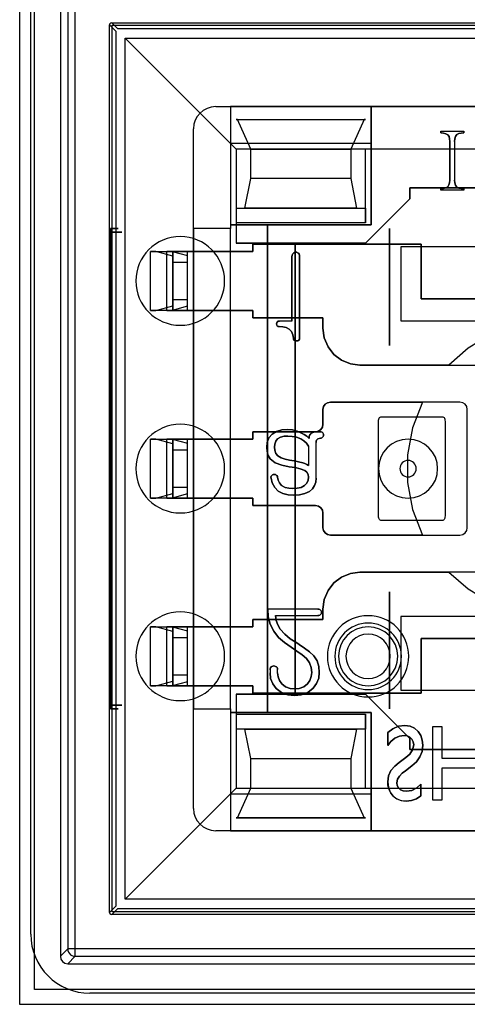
# Model space of a CAD drawing. Header units: millimetres. Extents: x 0 to 1524, y 0 to 1016.
# Tile 235 of 256: x 692.54 to 698.59, y 915.89 to 929.21. Entities that reach past the tile are written whole.
import ezdxf

# ---------------------------------------------------------------- set-up
doc = ezdxf.new("R2010")
doc.units = ezdxf.units.MM
doc.header["$LTSCALE"] = 83.82
doc.layers.get('0').update_dxf_attribs({"linetype": 'CONTINUOUS'})

msp = doc.modelspace()

# ---------------------------------------------------------------- linework, layer by layer
at = {"color": 4, "linetype": 'CONTINUOUS'}
for p, q in [((692.544, 915.888), (692.544, 930.388)), ((692.744, 916.088), (692.744, 930.188)), ((706.844, 916.088), (692.744, 916.088)), ((707.044, 915.888), (692.544, 915.888))]:
    msp.add_line(p, q, dxfattribs=at)
at = {"color": 6, "linetype": 'CONTINUOUS'}
for p, q in [((693.094, 929.738), (693.094, 916.538)), ((693.194, 929.639), (693.194, 916.638)), ((693.294, 916.638), (693.294, 929.639)), ((693.759, 917.133), (693.759, 929.143)), ((693.789, 929.173), (705.799, 929.173)), ((693.969, 928.963), (695.469, 927.463)), ((693.969, 917.313), (693.969, 928.963)), ((693.969, 928.963), (705.619, 928.963)), ((695.194, 928.038), (695.394, 928.038)), ((695.394, 928.038), (695.394, 927.538)), ((697.294, 928.038), (695.394, 928.038)), ((695.394, 928.038), (695.394, 926.388)), ((697.294, 928.038), (697.294, 926.438)), ((697.294, 927.538), (697.294, 928.038)), ((702.294, 928.038), (697.294, 928.038)), ((695.489, 927.863), (697.199, 927.863)), ((694.894, 926.388), (694.894, 927.738)), ((698.235, 927.705), (698.546, 927.705)), ((698.235, 927.705), (698.546, 927.705)), ((698.422, 927.567), (698.422, 927.044)), ((698.422, 927.567), (698.422, 927.044)), ((695.469, 927.463), (695.469, 926.463)), ((697.219, 927.463), (695.469, 927.463)), ((695.669, 927.463), (697.019, 927.463)), ((702.369, 927.463), (697.219, 927.463)), ((697.019, 927.063), (695.669, 927.063)), ((698.546, 926.905), (698.235, 926.905)), ((698.546, 926.905), (698.235, 926.905)), ((695.469, 926.663), (695.469, 926.463)), ((697.294, 926.438), (695.394, 926.438)), ((695.394, 926.438), (695.394, 926.388)), ((695.469, 926.463), (695.469, 926.188)), ((697.219, 926.463), (695.469, 926.463)), ((693.77, 919.938), (693.77, 926.338)), ((693.771, 926.388), (693.781, 926.388)), ((693.783, 926.338), (693.783, 919.938)), ((694.894, 926.388), (694.894, 926.078)), ((695.394, 926.388), (694.894, 926.388)), ((695.394, 926.388), (694.894, 926.388)), ((695.394, 926.078), (695.394, 926.388)), ((695.394, 919.888), (695.394, 926.388)), ((694.314, 925.278), (694.314, 926.078)), ((694.314, 926.078), (694.614, 926.078)), ((694.384, 926.078), (694.314, 926.078)), ((694.614, 926.016), (694.384, 926.078)), ((694.384, 926.078), (694.604, 926.078)), ((694.535, 925.278), (694.535, 926.078)), ((694.535, 926.078), (694.604, 926.078)), ((694.814, 926.078), (694.535, 926.078)), ((694.604, 926.078), (694.814, 926.021)), ((694.614, 925.278), (694.614, 926.078)), ((694.614, 926.078), (694.614, 925.278)), ((694.614, 926.016), (694.614, 925.928)), ((694.614, 925.341), (694.614, 926.016)), ((694.814, 925.278), (694.814, 926.078)), ((694.814, 925.278), (694.814, 926.078)), ((695.694, 926.078), (694.814, 926.078)), ((694.814, 926.078), (695.694, 926.078)), ((694.814, 925.278), (694.814, 926.078)), ((694.814, 925.928), (694.814, 926.021)), ((694.814, 925.335), (694.814, 926.021)), ((694.614, 925.428), (694.614, 925.928)), ((694.814, 925.928), (694.614, 925.928)), ((694.814, 925.428), (694.814, 925.928)), ((694.614, 925.428), (694.614, 925.341)), ((694.614, 925.428), (694.814, 925.428)), ((694.814, 925.335), (694.814, 925.428)), ((694.314, 925.278), (694.384, 925.278)), ((694.614, 925.278), (694.314, 925.278)), ((694.384, 925.278), (694.614, 925.341)), ((694.604, 925.278), (694.384, 925.278)), ((694.535, 925.278), (694.814, 925.278)), ((694.604, 925.278), (694.535, 925.278)), ((694.814, 925.335), (694.604, 925.278)), ((695.694, 925.278), (694.814, 925.278)), ((694.814, 925.278), (695.694, 925.278)), ((694.894, 925.278), (694.894, 923.538)), ((695.394, 923.538), (695.394, 925.278)), ((696.224, 925.135), (696.055, 925.135)), ((696.224, 925.135), (696.055, 925.135)), ((697.694, 925.138), (701.894, 925.138)), ((694.314, 922.738), (694.314, 923.538)), ((694.314, 923.538), (694.614, 923.538)), ((694.384, 923.538), (694.314, 923.538)), ((694.614, 923.476), (694.384, 923.538)), ((694.384, 923.538), (694.604, 923.538)), ((694.535, 923.538), (694.604, 923.538)), ((694.814, 923.538), (694.535, 923.538)), ((694.535, 922.738), (694.535, 923.538)), ((694.604, 923.538), (694.814, 923.481)), ((694.614, 922.738), (694.614, 923.538)), ((694.614, 923.538), (694.614, 922.738)), ((694.814, 922.738), (694.814, 923.538)), ((695.694, 923.538), (694.814, 923.538)), ((694.814, 922.738), (694.814, 923.538)), ((694.814, 923.538), (695.694, 923.538)), ((694.814, 922.738), (694.814, 923.538)), ((694.814, 923.388), (694.814, 923.481)), ((694.814, 922.795), (694.814, 923.481)), ((696.55, 923.009), (696.55, 923.494)), ((696.55, 923.009), (696.55, 923.494)), ((694.614, 923.476), (694.614, 923.388)), ((694.614, 922.801), (694.614, 923.476)), ((694.614, 922.888), (694.614, 923.388)), ((694.814, 923.388), (694.614, 923.388)), ((694.814, 922.888), (694.814, 923.388)), ((696.446, 923.442), (696.446, 923.181)), ((696.446, 923.442), (696.446, 923.181)), ((694.614, 922.888), (694.614, 922.801)), ((694.614, 922.888), (694.814, 922.888)), ((694.814, 922.795), (694.814, 922.888)), ((694.314, 922.738), (694.384, 922.738)), ((694.614, 922.738), (694.314, 922.738)), ((694.384, 922.738), (694.614, 922.801)), ((694.604, 922.738), (694.384, 922.738)), ((694.535, 922.738), (694.814, 922.738)), ((694.604, 922.738), (694.535, 922.738)), ((694.814, 922.795), (694.604, 922.738)), ((694.814, 922.738), (695.694, 922.738)), ((695.694, 922.738), (694.814, 922.738)), ((694.894, 922.738), (694.894, 920.998)), ((695.394, 920.998), (695.394, 922.738)), ((696.574, 921.238), (695.898, 921.238)), ((696.574, 921.238), (695.898, 921.238)), ((696.002, 921.15), (696.574, 921.15)), ((696.002, 921.15), (696.574, 921.15)), ((701.894, 921.138), (697.694, 921.138)), ((694.314, 920.198), (694.314, 920.998)), ((694.314, 920.998), (694.614, 920.998)), ((694.384, 920.998), (694.314, 920.998)), ((694.614, 920.936), (694.384, 920.998)), ((694.384, 920.998), (694.604, 920.998)), ((694.535, 920.998), (694.604, 920.998)), ((694.814, 920.998), (694.535, 920.998)), ((694.535, 920.198), (694.535, 920.998)), ((694.604, 920.998), (694.814, 920.941)), ((694.614, 920.198), (694.614, 920.998)), ((694.614, 920.998), (694.614, 920.198)), ((695.694, 920.998), (694.814, 920.998)), ((694.814, 920.198), (694.814, 920.998)), ((694.814, 920.198), (694.814, 920.998)), ((694.814, 920.998), (695.694, 920.998)), ((694.814, 920.198), (694.814, 920.998)), ((694.614, 920.936), (694.614, 920.848)), ((694.614, 920.261), (694.614, 920.936)), ((694.614, 920.348), (694.614, 920.848)), ((694.814, 920.848), (694.614, 920.848)), ((694.814, 920.848), (694.814, 920.941)), ((694.814, 920.255), (694.814, 920.941)), ((694.814, 920.348), (694.814, 920.848)), ((696.32, 920.757), (696.289, 920.779)), ((696.289, 920.779), (696.32, 920.757)), ((696.031, 920.375), (696.031, 920.419)), ((696.031, 920.375), (696.031, 920.419)), ((694.614, 920.348), (694.614, 920.261)), ((694.614, 920.348), (694.814, 920.348)), ((694.814, 920.255), (694.814, 920.348)), ((695.928, 920.413), (695.928, 920.374)), ((695.928, 920.413), (695.928, 920.374)), ((694.314, 920.198), (694.384, 920.198)), ((694.614, 920.198), (694.314, 920.198)), ((694.384, 920.198), (694.614, 920.261)), ((694.604, 920.198), (694.384, 920.198)), ((694.535, 920.198), (694.814, 920.198)), ((694.604, 920.198), (694.535, 920.198)), ((694.814, 920.255), (694.604, 920.198)), ((694.814, 920.198), (695.694, 920.198)), ((695.694, 920.198), (694.814, 920.198)), ((694.894, 920.198), (694.894, 919.888)), ((695.394, 919.888), (695.394, 920.198)), ((695.469, 920.088), (695.469, 919.813)), ((693.781, 919.888), (693.771, 919.888)), ((694.894, 918.538), (694.894, 919.888)), ((694.894, 919.888), (695.394, 919.888)), ((694.894, 919.888), (695.394, 919.888)), ((695.394, 919.888), (695.394, 919.838)), ((695.394, 919.888), (695.394, 918.238)), ((695.394, 919.838), (697.294, 919.838)), ((695.469, 919.813), (697.219, 919.813)), ((695.469, 919.813), (695.469, 918.813)), ((695.469, 919.813), (695.469, 919.613)), ((697.294, 919.838), (697.294, 918.238)), ((698.128, 919.65), (698.249, 919.65)), ((698.128, 918.65), (698.128, 919.65)), ((698.128, 919.65), (698.249, 919.65)), ((698.128, 918.65), (698.128, 919.65)), ((698.249, 919.65), (698.249, 919.218)), ((698.249, 919.65), (698.249, 919.218)), ((698.249, 919.218), (698.709, 919.218)), ((698.249, 919.218), (698.709, 919.218)), ((695.669, 919.213), (697.019, 919.213)), ((697.758, 919.049), (697.846, 919.115)), ((697.846, 919.115), (697.758, 919.049)), ((698.249, 919.083), (698.249, 918.65)), ((698.709, 919.083), (698.249, 919.083)), ((698.249, 919.083), (698.249, 918.65)), ((698.709, 919.083), (698.249, 919.083)), ((693.969, 917.313), (695.469, 918.813)), ((695.394, 918.738), (695.394, 918.238)), ((695.469, 918.813), (697.219, 918.813)), ((695.669, 918.813), (697.019, 918.813)), ((697.219, 918.813), (702.369, 918.813)), ((697.294, 918.238), (697.294, 918.738)), ((698.249, 918.65), (698.128, 918.65)), ((698.249, 918.65), (698.128, 918.65)), ((695.489, 918.413), (697.199, 918.413)), ((695.394, 918.238), (695.194, 918.238)), ((695.394, 918.238), (697.294, 918.238)), ((697.294, 918.238), (702.294, 918.238)), ((705.619, 917.313), (693.969, 917.313)), ((705.799, 917.103), (693.789, 917.103)), ((693.094, 916.538), (693.194, 916.638)), ((706.295, 916.638), (693.294, 916.638)), ((693.294, 916.538), (693.194, 916.438)), ((693.194, 916.438), (706.394, 916.438)), ((693.294, 916.538), (706.295, 916.538))]:
    msp.add_line(p, q, dxfattribs=at)
at = {"color": 7, "linetype": 'CONTINUOUS'}
for p, q in [((692.694, 916.838), (692.694, 929.438)), ((693.759, 929.143), (693.842, 929.061)), ((693.872, 929.091), (693.789, 929.173)), ((693.794, 929.138), (705.794, 929.138)), ((693.794, 917.138), (693.794, 929.138)), ((705.717, 929.091), (693.872, 929.091)), ((693.842, 929.061), (693.842, 917.216)), ((695.194, 928.038), (704.394, 928.038)), ((695.469, 927.863), (697.219, 927.863)), ((695.489, 927.863), (695.469, 927.863)), ((695.669, 927.463), (695.489, 927.863)), ((697.199, 927.863), (697.019, 927.463)), ((697.219, 927.863), (697.199, 927.863)), ((694.894, 918.538), (694.894, 927.738)), ((698.235, 927.705), (698.235, 927.683)), ((698.235, 927.683), (698.235, 927.705)), ((698.546, 927.683), (698.546, 927.705)), ((698.546, 927.705), (698.546, 927.683)), ((695.394, 927.538), (695.394, 926.438)), ((697.294, 927.538), (695.394, 927.538)), ((697.294, 926.438), (697.294, 927.538)), ((698.358, 927.567), (698.358, 927.044)), ((698.358, 927.044), (698.358, 927.567)), ((695.469, 927.463), (695.469, 926.663)), ((697.219, 927.463), (695.469, 927.463)), ((695.669, 927.063), (695.669, 927.463)), ((697.019, 927.463), (697.019, 927.063)), ((697.219, 926.463), (697.219, 927.463)), ((695.589, 926.663), (695.669, 927.063)), ((697.019, 927.063), (697.099, 926.663)), ((697.819, 926.938), (697.819, 926.788)), ((701.769, 926.938), (697.819, 926.938)), ((697.819, 926.938), (701.769, 926.938)), ((697.819, 926.788), (697.819, 926.938)), ((698.235, 926.927), (698.235, 926.905)), ((698.235, 926.905), (698.235, 926.927)), ((698.546, 926.905), (698.546, 926.927)), ((698.546, 926.927), (698.546, 926.905)), ((697.819, 926.788), (697.219, 926.188)), ((697.219, 926.188), (697.819, 926.788)), ((695.469, 926.663), (697.219, 926.663)), ((697.099, 926.663), (695.589, 926.663)), ((697.219, 926.663), (697.219, 926.463)), ((695.394, 926.438), (695.894, 926.438)), ((695.894, 919.838), (695.894, 926.438)), ((695.894, 926.438), (695.894, 919.838)), ((695.894, 926.438), (697.294, 926.438)), ((697.544, 924.805), (697.544, 926.388)), ((697.544, 926.388), (697.544, 924.805)), ((697.219, 926.188), (695.469, 926.188)), ((695.469, 926.188), (696.269, 926.188)), ((695.694, 926.178), (697.969, 926.178)), ((695.694, 926.078), (695.694, 926.178)), ((695.694, 926.178), (695.694, 926.078)), ((697.969, 926.178), (695.694, 926.178)), ((696.269, 926.188), (696.269, 920.088)), ((696.269, 920.088), (696.269, 926.188)), ((696.269, 926.188), (697.219, 926.188)), ((697.969, 926.178), (697.969, 925.438)), ((697.969, 925.438), (697.969, 926.178)), ((695.394, 926.078), (694.894, 926.078)), ((694.894, 926.078), (694.894, 925.278)), ((695.394, 925.278), (695.394, 926.078)), ((697.694, 926.138), (697.694, 925.138)), ((701.894, 926.138), (697.694, 926.138)), ((696.224, 926.008), (696.224, 925.135)), ((696.224, 925.135), (696.224, 926.008)), ((696.328, 924.907), (696.328, 926.01)), ((696.328, 926.01), (696.328, 924.907)), ((697.969, 925.438), (699.569, 925.438)), ((699.569, 925.438), (697.969, 925.438)), ((694.894, 925.278), (695.394, 925.278)), ((695.694, 925.178), (695.694, 925.278)), ((695.694, 925.278), (695.694, 925.178)), ((696.644, 925.178), (695.694, 925.178)), ((695.694, 925.178), (696.644, 925.178)), ((696.644, 925.038), (696.644, 925.178)), ((696.644, 925.178), (696.644, 925.038)), ((697.694, 925.138), (698.569, 925.138)), ((698.569, 925.138), (699.369, 925.138)), ((698.344, 924.538), (697.144, 924.538)), ((697.144, 924.538), (699.569, 924.538)), ((698.494, 924.038), (696.744, 924.038)), ((696.744, 924.038), (697.991, 924.038)), ((696.644, 923.938), (696.644, 923.738)), ((696.644, 923.738), (696.644, 923.938)), ((698.594, 922.338), (698.594, 923.938)), ((697.394, 922.498), (697.394, 923.778)), ((697.424, 923.838), (698.264, 923.838)), ((698.294, 923.778), (698.294, 922.498)), ((695.694, 923.638), (695.694, 923.538)), ((696.544, 923.638), (695.694, 923.638)), ((695.694, 923.638), (696.544, 923.638)), ((695.694, 923.538), (695.694, 923.638)), ((694.894, 923.538), (694.894, 922.738)), ((695.394, 923.538), (694.894, 923.538)), ((695.394, 922.738), (695.394, 923.538)), ((694.894, 922.738), (695.394, 922.738)), ((695.694, 922.738), (695.694, 922.638)), ((695.694, 922.638), (695.694, 922.738)), ((695.694, 922.638), (696.544, 922.638)), ((696.544, 922.638), (695.694, 922.638)), ((696.644, 922.538), (696.644, 922.338)), ((696.644, 922.338), (696.644, 922.538)), ((698.264, 922.438), (697.424, 922.438)), ((696.744, 922.238), (698.494, 922.238)), ((697.991, 922.238), (696.744, 922.238)), ((699.569, 921.738), (697.144, 921.738)), ((697.144, 921.738), (698.344, 921.738)), ((697.544, 919.888), (697.544, 921.472)), ((697.544, 921.472), (697.544, 919.888)), ((696.644, 921.238), (696.644, 921.098)), ((696.644, 921.098), (696.644, 921.238)), ((695.694, 921.098), (695.694, 920.998)), ((696.644, 921.098), (695.694, 921.098)), ((695.694, 921.098), (696.644, 921.098)), ((695.694, 920.998), (695.694, 921.098)), ((697.694, 921.138), (697.694, 920.138)), ((698.569, 921.138), (697.694, 921.138)), ((699.369, 921.138), (698.569, 921.138)), ((694.894, 920.998), (694.894, 920.198)), ((695.394, 920.998), (694.894, 920.998)), ((695.394, 920.198), (695.394, 920.998)), ((697.969, 920.838), (699.569, 920.838)), ((697.969, 920.098), (697.969, 920.838)), ((697.969, 920.838), (697.969, 920.098)), ((699.569, 920.838), (697.969, 920.838)), ((694.894, 920.198), (695.394, 920.198)), ((695.694, 920.198), (695.694, 920.098)), ((695.694, 920.098), (695.694, 920.198)), ((695.469, 920.088), (697.219, 920.088)), ((696.269, 920.088), (695.469, 920.088)), ((695.694, 920.098), (697.969, 920.098)), ((697.969, 920.098), (695.694, 920.098)), ((697.219, 920.088), (696.269, 920.088)), ((697.219, 920.088), (697.819, 919.488)), ((697.819, 919.488), (697.219, 920.088)), ((697.694, 920.138), (701.894, 920.138)), ((695.394, 919.838), (695.394, 918.738)), ((695.894, 919.838), (695.394, 919.838)), ((697.294, 919.838), (695.894, 919.838)), ((697.219, 919.813), (697.219, 919.613)), ((697.219, 918.813), (697.219, 919.813)), ((697.294, 918.738), (697.294, 919.838)), ((697.219, 919.613), (695.469, 919.613)), ((695.469, 919.613), (695.469, 918.813)), ((695.589, 919.613), (697.099, 919.613)), ((695.669, 919.213), (695.589, 919.613)), ((697.099, 919.613), (697.019, 919.213)), ((697.52, 919.566), (697.52, 919.39)), ((697.52, 919.39), (697.52, 919.566)), ((697.819, 919.488), (697.819, 919.338)), ((697.819, 919.338), (697.819, 919.488)), ((697.763, 919.227), (697.674, 919.161)), ((697.674, 919.161), (697.763, 919.227)), ((697.819, 919.338), (701.769, 919.338)), ((701.769, 919.338), (697.819, 919.338)), ((695.669, 918.813), (695.669, 919.213)), ((697.019, 919.213), (697.019, 918.813)), ((697.966, 918.708), (697.966, 918.87)), ((697.966, 918.87), (697.966, 918.708)), ((695.394, 918.738), (697.294, 918.738)), ((695.469, 918.813), (697.219, 918.813)), ((695.489, 918.413), (695.669, 918.813)), ((697.019, 918.813), (697.199, 918.413)), ((695.469, 918.413), (695.489, 918.413)), ((697.219, 918.413), (695.469, 918.413)), ((697.199, 918.413), (697.219, 918.413)), ((704.394, 918.238), (695.194, 918.238)), ((693.842, 917.216), (693.759, 917.133)), ((693.789, 917.103), (693.872, 917.186)), ((705.794, 917.138), (693.794, 917.138)), ((693.872, 917.186), (705.717, 917.186)), ((706.094, 916.038), (693.494, 916.038))]:
    msp.add_line(p, q, dxfattribs=at)
for points in [[(693.789, 929.173), (693.774, 929.169), (693.763, 929.159), (693.759, 929.143)], [(698.332, 927.656), (698.348, 927.632), (698.356, 927.601), (698.358, 927.567)], [(698.358, 927.567), (698.356, 927.601), (698.348, 927.632), (698.332, 927.656)], [(698.422, 927.567), (698.425, 927.602), (698.435, 927.635), (698.455, 927.66)], [(698.455, 927.66), (698.435, 927.635), (698.425, 927.602), (698.422, 927.567)], [(698.358, 927.044), (698.355, 927.008), (698.347, 926.977), (698.331, 926.952)], [(698.331, 926.952), (698.347, 926.977), (698.355, 927.008), (698.358, 927.044)], [(696.239, 926.052), (696.23, 926.039), (696.225, 926.024), (696.224, 926.008)], [(696.224, 926.008), (696.225, 926.024), (696.23, 926.039), (696.239, 926.052)], [(696.276, 926.068), (696.263, 926.066), (696.25, 926.06), (696.239, 926.052)], [(696.239, 926.052), (696.25, 926.06), (696.263, 926.066), (696.276, 926.068)], [(696.328, 926.01), (696.326, 926.026), (696.321, 926.04), (696.311, 926.053)], [(696.311, 926.053), (696.321, 926.04), (696.326, 926.026), (696.328, 926.01)], [(696.017, 925.098), (696.018, 925.081), (696.026, 925.069), (696.038, 925.062), (696.051, 925.061)], [(696.051, 925.061), (696.035, 925.063), (696.023, 925.071), (696.018, 925.084), (696.017, 925.098)], [(699.569, 925.142), (699.228, 925.073), (698.904, 924.947), (698.606, 924.767), (698.344, 924.538)], [(696.051, 925.061), (696.101, 925.058), (696.147, 925.048), (696.186, 925.028)], [(696.186, 925.028), (696.147, 925.048), (696.101, 925.058), (696.051, 925.061)], [(696.186, 925.028), (696.218, 924.995), (696.237, 924.951), (696.244, 924.905)], [(696.244, 924.905), (696.237, 924.951), (696.218, 924.995), (696.186, 925.028)], [(697.144, 924.538), (697.015, 924.556), (696.894, 924.606), (696.791, 924.685), (696.712, 924.788), (696.662, 924.909), (696.644, 925.038)], [(696.644, 925.038), (696.662, 924.909), (696.712, 924.788), (696.791, 924.685), (696.894, 924.606), (697.015, 924.556), (697.144, 924.538)], [(696.244, 924.905), (696.247, 924.889), (696.256, 924.877), (696.27, 924.87), (696.287, 924.868)], [(696.287, 924.868), (696.269, 924.871), (696.256, 924.878), (696.247, 924.89), (696.244, 924.905)], [(696.287, 924.868), (696.303, 924.87), (696.317, 924.877), (696.325, 924.89), (696.328, 924.907)], [(696.328, 924.907), (696.325, 924.89), (696.317, 924.876), (696.303, 924.87), (696.287, 924.868)], [(696.744, 924.038), (696.706, 924.031), (696.674, 924.009), (696.652, 923.977), (696.644, 923.938)], [(696.644, 923.938), (696.652, 923.977), (696.674, 924.009), (696.706, 924.031), (696.744, 924.038)], [(697.991, 924.038), (697.856, 923.691), (697.787, 923.325), (697.787, 922.952), (697.856, 922.586), (697.991, 922.238)], [(698.594, 923.938), (698.587, 923.977), (698.565, 924.009), (698.533, 924.031), (698.494, 924.038)], [(697.394, 923.778), (697.395, 923.794), (697.398, 923.808), (697.403, 923.82), (697.408, 923.829), (697.416, 923.836), (697.424, 923.838)], [(698.264, 923.838), (698.273, 923.836), (698.281, 923.829), (698.286, 923.82), (698.29, 923.808), (698.293, 923.794), (698.294, 923.778)], [(696.484, 923.617), (696.467, 923.597), (696.458, 923.573), (696.456, 923.548)], [(696.456, 923.548), (696.458, 923.573), (696.467, 923.598), (696.484, 923.617)], [(696.606, 923.638), (696.561, 923.637), (696.519, 923.63), (696.484, 923.617)], [(696.484, 923.617), (696.519, 923.63), (696.561, 923.637), (696.606, 923.638)], [(696.644, 923.738), (696.637, 923.7), (696.615, 923.668), (696.583, 923.646), (696.544, 923.638)], [(696.544, 923.638), (696.583, 923.646), (696.615, 923.668), (696.637, 923.7), (696.644, 923.738)], [(696.652, 923.594), (696.65, 923.605), (696.647, 923.615), (696.641, 923.624)], [(696.641, 923.624), (696.647, 923.615), (696.65, 923.605), (696.652, 923.594)], [(696.167, 923.579), (696.117, 923.576), (696.07, 923.563), (696.031, 923.54)], [(696.031, 923.54), (696.07, 923.563), (696.117, 923.576), (696.167, 923.579)], [(696.55, 923.494), (696.551, 923.509), (696.555, 923.523), (696.564, 923.534)], [(696.564, 923.534), (696.555, 923.523), (696.551, 923.509), (696.55, 923.494)], [(696.608, 923.55), (696.619, 923.551), (696.63, 923.555), (696.639, 923.562)], [(696.639, 923.562), (696.63, 923.555), (696.619, 923.551), (696.608, 923.55)], [(695.987, 923.428), (695.991, 923.386), (696.005, 923.345), (696.032, 923.311)], [(696.032, 923.311), (696.005, 923.345), (695.991, 923.386), (695.987, 923.428)], [(696.032, 923.311), (696.077, 923.283), (696.132, 923.265), (696.193, 923.253)], [(696.193, 923.253), (696.132, 923.265), (696.077, 923.283), (696.032, 923.311)], [(696.372, 923.217), (696.399, 923.208), (696.424, 923.196), (696.446, 923.181)], [(696.446, 923.181), (696.424, 923.196), (696.399, 923.208), (696.372, 923.217)], [(695.951, 923.046), (695.944, 923.035), (695.941, 923.022), (695.943, 923.01)], [(695.943, 923.01), (695.941, 923.022), (695.944, 923.035), (695.951, 923.046)], [(695.981, 923.061), (695.97, 923.058), (695.96, 923.053), (695.951, 923.046)], [(695.951, 923.046), (695.96, 923.053), (695.97, 923.058), (695.981, 923.061)], [(696.012, 923.052), (696.003, 923.058), (695.992, 923.06), (695.981, 923.061)], [(695.981, 923.061), (695.992, 923.06), (696.003, 923.058), (696.012, 923.052)], [(696.031, 923.023), (696.028, 923.034), (696.022, 923.044), (696.012, 923.052)], [(696.012, 923.052), (696.022, 923.044), (696.028, 923.034), (696.031, 923.023)], [(696.544, 922.638), (696.583, 922.631), (696.615, 922.609), (696.637, 922.577), (696.644, 922.538)], [(696.644, 922.538), (696.637, 922.577), (696.615, 922.609), (696.583, 922.631), (696.544, 922.638)], [(697.424, 922.438), (697.416, 922.441), (697.408, 922.448), (697.403, 922.457), (697.398, 922.469), (697.396, 922.483), (697.394, 922.498)], [(698.294, 922.498), (698.293, 922.483), (698.29, 922.469), (698.286, 922.457), (698.281, 922.448), (698.273, 922.441), (698.264, 922.438)], [(696.644, 922.338), (696.652, 922.3), (696.674, 922.268), (696.706, 922.246), (696.744, 922.238)], [(696.744, 922.238), (696.706, 922.246), (696.674, 922.268), (696.652, 922.3), (696.644, 922.338)], [(698.494, 922.238), (698.533, 922.246), (698.565, 922.268), (698.587, 922.3), (698.594, 922.338)], [(697.144, 921.738), (697.015, 921.721), (696.894, 921.671), (696.791, 921.592), (696.712, 921.489), (696.662, 921.368), (696.644, 921.238)], [(696.644, 921.238), (696.662, 921.368), (696.712, 921.489), (696.791, 921.592), (696.894, 921.671), (697.015, 921.721), (697.144, 921.738)], [(698.344, 921.738), (698.606, 921.51), (698.904, 921.33), (699.228, 921.204), (699.569, 921.135)], [(696.609, 921.224), (696.599, 921.232), (696.587, 921.237), (696.574, 921.238)], [(696.574, 921.238), (696.587, 921.237), (696.599, 921.232), (696.609, 921.224)], [(696.574, 921.15), (696.587, 921.151), (696.599, 921.155), (696.609, 921.162)], [(696.609, 921.162), (696.599, 921.155), (696.587, 921.151), (696.574, 921.15)], [(696.609, 921.162), (696.617, 921.171), (696.622, 921.182), (696.624, 921.194)], [(696.624, 921.194), (696.622, 921.182), (696.617, 921.171), (696.609, 921.162)], [(695.979, 920.468), (695.966, 920.467), (695.953, 920.462), (695.943, 920.454)], [(695.943, 920.454), (695.953, 920.462), (695.966, 920.467), (695.979, 920.468)], [(696.015, 920.455), (696.004, 920.462), (695.992, 920.467), (695.979, 920.468)], [(695.979, 920.468), (695.992, 920.467), (696.004, 920.462), (696.015, 920.455)], [(696.031, 920.419), (696.03, 920.432), (696.024, 920.445), (696.015, 920.455)], [(696.015, 920.455), (696.024, 920.445), (696.03, 920.432), (696.031, 920.419)], [(696.26, 920.157), (696.198, 920.163), (696.139, 920.185), (696.089, 920.225)], [(696.089, 920.225), (696.139, 920.185), (696.198, 920.163), (696.26, 920.157)], [(697.966, 918.87), (697.911, 918.82), (697.846, 918.784), (697.774, 918.772)], [(697.774, 918.772), (697.846, 918.784), (697.911, 918.82), (697.966, 918.87)], [(693.759, 917.133), (693.763, 917.118), (693.774, 917.107), (693.789, 917.103)]]:
    msp.add_lwpolyline(points, dxfattribs=at)
at = {"color": 6, "linetype": 'CONTINUOUS'}
for points in [[(698.235, 927.683), (698.272, 927.68), (698.305, 927.671), (698.332, 927.656)], [(698.332, 927.656), (698.305, 927.671), (698.272, 927.68), (698.235, 927.683)], [(698.455, 927.66), (698.481, 927.674), (698.512, 927.68), (698.546, 927.683)], [(698.546, 927.683), (698.512, 927.68), (698.481, 927.674), (698.455, 927.66)], [(698.331, 926.952), (698.304, 926.938), (698.271, 926.93), (698.235, 926.927)], [(698.235, 926.927), (698.271, 926.93), (698.304, 926.938), (698.331, 926.952)], [(698.455, 926.948), (698.435, 926.974), (698.425, 927.008), (698.422, 927.044)], [(698.422, 927.044), (698.425, 927.008), (698.435, 926.974), (698.455, 926.948)], [(698.546, 926.927), (698.512, 926.93), (698.481, 926.936), (698.455, 926.948)], [(698.455, 926.948), (698.481, 926.936), (698.512, 926.93), (698.546, 926.927)], [(693.77, 926.338), (693.77, 926.357), (693.77, 926.373), (693.771, 926.384), (693.771, 926.388)], [(693.783, 926.338), (693.828, 926.338), (693.866, 926.338), (693.896, 926.338), (693.916, 926.338), (693.925, 926.338), (693.924, 926.338), (693.912, 926.338), (693.889, 926.338), (693.857, 926.338), (693.817, 926.338), (693.77, 926.338)], [(693.781, 926.388), (693.818, 926.388), (693.846, 926.388), (693.866, 926.388), (693.875, 926.388), (693.874, 926.388), (693.862, 926.388), (693.841, 926.388), (693.81, 926.388), (693.771, 926.388)], [(693.781, 926.388), (693.782, 926.384), (693.782, 926.373), (693.783, 926.357), (693.783, 926.338)], [(694.614, 926.078), (694.618, 926.078), (694.629, 926.078), (694.648, 926.078), (694.673, 926.078), (694.703, 926.078), (694.738, 926.078), (694.775, 926.078), (694.814, 926.078)], [(696.311, 926.053), (696.301, 926.061), (696.289, 926.066), (696.276, 926.068)], [(696.276, 926.068), (696.289, 926.066), (696.301, 926.061), (696.311, 926.053)], [(694.814, 925.278), (694.776, 925.278), (694.738, 925.278), (694.704, 925.278), (694.673, 925.278), (694.648, 925.278), (694.63, 925.278), (694.618, 925.278), (694.614, 925.278)], [(696.055, 925.135), (696.038, 925.132), (696.026, 925.124), (696.019, 925.112), (696.017, 925.098)], [(696.017, 925.098), (696.02, 925.114), (696.028, 925.127), (696.041, 925.133), (696.055, 925.135)], [(696.17, 923.668), (696.089, 923.662), (696.016, 923.64), (695.956, 923.603)], [(695.956, 923.603), (696.016, 923.64), (696.089, 923.662), (696.17, 923.668)], [(696.352, 923.62), (696.294, 923.647), (696.233, 923.663), (696.17, 923.668)], [(696.17, 923.668), (696.233, 923.663), (696.294, 923.647), (696.352, 923.62)], [(696.456, 923.548), (696.424, 923.576), (696.389, 923.6), (696.352, 923.62)], [(696.352, 923.62), (696.389, 923.6), (696.424, 923.576), (696.456, 923.548)], [(696.641, 923.624), (696.631, 923.632), (696.619, 923.637), (696.606, 923.638)], [(696.606, 923.638), (696.619, 923.637), (696.631, 923.632), (696.641, 923.624)], [(694.614, 923.538), (694.618, 923.538), (694.629, 923.538), (694.648, 923.538), (694.673, 923.538), (694.703, 923.538), (694.738, 923.538), (694.775, 923.538), (694.814, 923.538)], [(695.956, 923.603), (695.914, 923.553), (695.89, 923.492), (695.883, 923.427)], [(695.883, 923.427), (695.89, 923.492), (695.914, 923.553), (695.956, 923.603)], [(696.031, 923.54), (696.005, 923.508), (695.991, 923.469), (695.987, 923.428)], [(695.987, 923.428), (695.991, 923.469), (696.005, 923.508), (696.031, 923.54)], [(696.345, 923.54), (696.288, 923.563), (696.228, 923.575), (696.167, 923.579)], [(696.167, 923.579), (696.228, 923.575), (696.288, 923.563), (696.345, 923.54)], [(696.446, 923.442), (696.419, 923.481), (696.385, 923.514), (696.345, 923.54)], [(696.345, 923.54), (696.385, 923.514), (696.419, 923.481), (696.446, 923.442)], [(696.564, 923.534), (696.576, 923.543), (696.591, 923.548), (696.608, 923.55)], [(696.608, 923.55), (696.591, 923.548), (696.576, 923.543), (696.564, 923.534)], [(696.639, 923.562), (696.645, 923.572), (696.65, 923.583), (696.652, 923.594)], [(696.652, 923.594), (696.65, 923.583), (696.645, 923.572), (696.639, 923.562)], [(695.883, 923.427), (695.888, 923.368), (695.903, 923.314), (695.931, 923.269)], [(695.931, 923.269), (695.903, 923.314), (695.888, 923.368), (695.883, 923.427)], [(695.931, 923.269), (695.998, 923.217), (696.086, 923.184), (696.188, 923.164)], [(696.188, 923.164), (696.086, 923.184), (695.998, 923.217), (695.931, 923.269)], [(696.193, 923.253), (696.255, 923.244), (696.315, 923.232), (696.372, 923.217)], [(696.372, 923.217), (696.315, 923.232), (696.255, 923.244), (696.193, 923.253)], [(696.188, 923.164), (696.266, 923.152), (696.337, 923.137), (696.4, 923.115)], [(696.4, 923.115), (696.337, 923.137), (696.266, 923.152), (696.188, 923.164)], [(696.4, 923.115), (696.427, 923.092), (696.442, 923.06), (696.446, 923.023)], [(696.446, 923.023), (696.442, 923.06), (696.427, 923.092), (696.4, 923.115)], [(695.943, 923.01), (695.959, 922.944), (695.992, 922.884), (696.04, 922.835)], [(696.04, 922.835), (695.992, 922.884), (695.959, 922.944), (695.943, 923.01)], [(696.084, 922.912), (696.057, 922.944), (696.04, 922.982), (696.031, 923.023)], [(696.031, 923.023), (696.04, 922.982), (696.057, 922.944), (696.084, 922.912)], [(696.446, 923.023), (696.442, 922.98), (696.426, 922.941), (696.396, 922.908)], [(696.396, 922.908), (696.426, 922.941), (696.442, 922.981), (696.446, 923.023)], [(696.462, 922.83), (696.501, 922.864), (696.53, 922.908), (696.545, 922.957), (696.55, 923.009)], [(696.55, 923.009), (696.545, 922.957), (696.53, 922.908), (696.501, 922.864), (696.462, 922.83)], [(696.04, 922.835), (696.102, 922.802), (696.172, 922.784), (696.246, 922.779)], [(696.246, 922.779), (696.172, 922.784), (696.102, 922.802), (696.04, 922.835)], [(696.238, 922.868), (696.183, 922.872), (696.131, 922.885), (696.084, 922.912)], [(696.084, 922.912), (696.131, 922.885), (696.183, 922.872), (696.238, 922.868)], [(696.396, 922.908), (696.351, 922.884), (696.297, 922.872), (696.238, 922.868)], [(696.238, 922.868), (696.297, 922.872), (696.351, 922.884), (696.396, 922.908)], [(696.246, 922.779), (696.325, 922.784), (696.398, 922.8), (696.462, 922.83)], [(696.462, 922.83), (696.398, 922.8), (696.325, 922.784), (696.246, 922.779)], [(694.814, 922.738), (694.776, 922.738), (694.738, 922.738), (694.704, 922.738), (694.673, 922.738), (694.648, 922.738), (694.63, 922.738), (694.618, 922.738), (694.614, 922.738)], [(695.898, 921.238), (695.905, 921.134), (695.932, 921.032), (695.979, 920.937)], [(695.979, 920.937), (695.932, 921.032), (695.905, 921.134), (695.898, 921.238)], [(696.624, 921.194), (696.622, 921.205), (696.617, 921.216), (696.609, 921.224)], [(696.609, 921.224), (696.617, 921.216), (696.622, 921.205), (696.624, 921.194)], [(696.065, 920.966), (696.033, 921.023), (696.012, 921.085), (696.002, 921.15)], [(696.002, 921.15), (696.012, 921.085), (696.033, 921.023), (696.065, 920.966)], [(694.614, 920.998), (694.618, 920.998), (694.629, 920.998), (694.648, 920.998), (694.673, 920.998), (694.703, 920.998), (694.738, 920.998), (694.775, 920.998), (694.814, 920.998)], [(696.289, 920.779), (696.202, 920.837), (696.126, 920.899), (696.065, 920.966)], [(696.065, 920.966), (696.126, 920.899), (696.202, 920.837), (696.289, 920.779)], [(695.979, 920.937), (696.044, 920.855), (696.124, 920.783), (696.215, 920.72)], [(696.215, 920.72), (696.124, 920.783), (696.044, 920.855), (695.979, 920.937)], [(696.215, 920.72), (696.292, 920.67), (696.362, 920.62), (696.422, 920.567)], [(696.422, 920.567), (696.362, 920.62), (696.292, 920.67), (696.215, 920.72)], [(696.519, 920.606), (696.462, 920.658), (696.395, 920.708), (696.32, 920.757)], [(696.32, 920.757), (696.395, 920.708), (696.462, 920.658), (696.519, 920.606)], [(696.422, 920.567), (696.461, 920.511), (696.484, 920.446), (696.491, 920.378)], [(696.491, 920.378), (696.484, 920.446), (696.461, 920.511), (696.422, 920.567)], [(696.594, 920.379), (696.587, 920.459), (696.563, 920.537), (696.519, 920.606)], [(696.519, 920.606), (696.563, 920.537), (696.587, 920.459), (696.594, 920.379)], [(695.943, 920.454), (695.934, 920.442), (695.929, 920.428), (695.928, 920.413)], [(695.928, 920.413), (695.929, 920.428), (695.934, 920.442), (695.943, 920.454)], [(695.928, 920.374), (695.936, 920.298), (695.964, 920.226), (696.01, 920.164)], [(696.01, 920.164), (695.964, 920.226), (695.936, 920.298), (695.928, 920.374)], [(696.089, 920.225), (696.056, 920.269), (696.037, 920.321), (696.031, 920.375)], [(696.031, 920.375), (696.037, 920.321), (696.056, 920.269), (696.089, 920.225)], [(696.491, 920.378), (696.485, 920.323), (696.466, 920.271), (696.434, 920.226)], [(696.434, 920.226), (696.466, 920.271), (696.485, 920.323), (696.491, 920.378)], [(696.511, 920.166), (696.558, 920.229), (696.586, 920.302), (696.594, 920.379)], [(696.594, 920.379), (696.586, 920.302), (696.558, 920.229), (696.511, 920.166)], [(694.814, 920.198), (694.776, 920.198), (694.738, 920.198), (694.704, 920.198), (694.673, 920.198), (694.648, 920.198), (694.63, 920.198), (694.618, 920.198), (694.614, 920.198)], [(696.01, 920.164), (696.083, 920.108), (696.17, 920.077), (696.26, 920.068)], [(696.26, 920.068), (696.17, 920.077), (696.083, 920.108), (696.01, 920.164)], [(696.434, 920.226), (696.383, 920.186), (696.323, 920.164), (696.26, 920.157)], [(696.26, 920.157), (696.323, 920.164), (696.383, 920.186), (696.434, 920.226)], [(696.26, 920.068), (696.351, 920.077), (696.437, 920.109), (696.511, 920.166)], [(696.511, 920.166), (696.437, 920.109), (696.351, 920.077), (696.26, 920.068)], [(693.77, 919.938), (693.816, 919.938), (693.857, 919.938), (693.889, 919.938), (693.912, 919.938), (693.924, 919.938), (693.926, 919.938), (693.916, 919.938), (693.896, 919.938), (693.867, 919.938), (693.829, 919.938), (693.783, 919.938)], [(693.771, 919.888), (693.771, 919.893), (693.77, 919.904), (693.77, 919.92), (693.77, 919.938)], [(693.771, 919.888), (693.809, 919.888), (693.84, 919.888), (693.862, 919.888), (693.874, 919.888), (693.875, 919.888), (693.866, 919.888), (693.847, 919.888), (693.818, 919.888), (693.781, 919.888)], [(693.783, 919.938), (693.783, 919.92), (693.782, 919.904), (693.782, 919.893), (693.781, 919.888)], [(697.748, 919.664), (697.663, 919.652), (697.586, 919.617), (697.52, 919.566)], [(697.52, 919.566), (697.586, 919.617), (697.663, 919.652), (697.748, 919.664)], [(697.993, 919.394), (697.986, 919.465), (697.965, 919.528), (697.931, 919.582), (697.883, 919.625), (697.822, 919.654), (697.748, 919.664)], [(697.748, 919.664), (697.822, 919.654), (697.883, 919.625), (697.931, 919.582), (697.965, 919.528), (697.986, 919.465), (697.993, 919.394)], [(697.52, 919.39), (697.563, 919.444), (697.616, 919.489), (697.676, 919.519), (697.741, 919.528)], [(697.741, 919.528), (697.676, 919.519), (697.616, 919.489), (697.563, 919.444), (697.52, 919.39)], [(697.741, 919.528), (697.784, 919.522), (697.819, 919.504), (697.847, 919.477), (697.865, 919.442), (697.871, 919.399)], [(697.871, 919.399), (697.865, 919.442), (697.847, 919.477), (697.819, 919.504), (697.784, 919.522), (697.741, 919.528)], [(697.871, 919.399), (697.856, 919.333), (697.817, 919.275), (697.763, 919.227)], [(697.763, 919.227), (697.817, 919.275), (697.856, 919.333), (697.871, 919.399)], [(697.846, 919.115), (697.906, 919.169), (697.953, 919.236), (697.983, 919.312), (697.993, 919.394)], [(697.993, 919.394), (697.983, 919.312), (697.953, 919.236), (697.906, 919.169), (697.846, 919.115)], [(697.674, 919.161), (697.614, 919.111), (697.563, 919.052), (697.53, 918.98), (697.52, 918.9)], [(697.52, 918.9), (697.53, 918.98), (697.563, 919.052), (697.614, 919.111), (697.674, 919.161)], [(697.641, 918.885), (697.651, 918.935), (697.679, 918.978), (697.716, 919.016), (697.758, 919.049)], [(697.758, 919.049), (697.716, 919.016), (697.679, 918.978), (697.651, 918.935), (697.641, 918.885)], [(697.52, 918.9), (697.528, 918.825), (697.552, 918.761), (697.59, 918.709), (697.64, 918.669), (697.7, 918.645), (697.77, 918.637)], [(697.77, 918.637), (697.73, 918.639), (697.69, 918.648), (697.653, 918.663), (697.618, 918.684), (697.587, 918.713), (697.561, 918.746), (697.542, 918.781), (697.53, 918.818), (697.522, 918.857), (697.52, 918.9)], [(697.774, 918.772), (697.729, 918.777), (697.693, 918.793), (697.665, 918.817), (697.647, 918.848), (697.641, 918.885)], [(697.641, 918.885), (697.647, 918.848), (697.665, 918.817), (697.693, 918.793), (697.729, 918.777), (697.774, 918.772)], [(697.77, 918.637), (697.84, 918.645), (697.907, 918.669), (697.966, 918.708)], [(697.966, 918.708), (697.907, 918.669), (697.84, 918.645), (697.77, 918.637)], [(693.294, 916.638), (693.272, 916.638), (693.251, 916.638), (693.233, 916.638), (693.217, 916.638), (693.205, 916.638), (693.197, 916.638), (693.194, 916.638)], [(693.194, 916.638), (693.196, 916.616), (693.204, 916.595), (693.216, 916.576), (693.232, 916.56), (693.25, 916.548), (693.272, 916.541), (693.294, 916.538)], [(693.294, 916.538), (693.294, 916.541), (693.294, 916.549), (693.294, 916.561), (693.294, 916.576), (693.294, 916.595), (693.294, 916.616), (693.294, 916.638)], [(693.094, 916.538), (693.102, 916.5), (693.124, 916.468), (693.156, 916.446), (693.194, 916.438)]]:
    msp.add_lwpolyline(points, dxfattribs=at)
for centre, radius, start, end in [((695.194, 927.738), 0.3, 90, 180), ((697.794, 923.138), 0.4, 0, 180), ((697.794, 923.138), 0.4, 180, 360), ((697.254, 920.598), 0.55, 0, 180), ((697.254, 920.598), 0.4, 0, 180), ((697.254, 920.598), 0.4, 0, 180), ((697.254, 920.598), 0.3, 0, 180), ((697.254, 920.598), 0.55, 180, 360), ((697.254, 920.598), 0.4, 180, 360), ((697.254, 920.598), 0.4, 180, 360), ((697.254, 920.598), 0.3, 180, 360), ((695.194, 918.538), 0.3, 180, 270)]:
    msp.add_arc(centre, radius, start, end, dxfattribs=at)
at = {"color": 7, "linetype": 'CONTINUOUS'}
for centre, radius, start, end in [((695.194, 927.738), 0.3, 90, 180), ((697.794, 923.138), 0.111, 0, 180), ((697.794, 923.138), 0.111, 180, 360), ((695.194, 918.538), 0.3, 180, 270), ((693.494, 916.838), 0.8, 180, 270)]:
    msp.add_arc(centre, radius, start, end, dxfattribs=at)
at = {"color": 4, "linetype": 'CONTINUOUS'}
for centre, radius, start, end in [((694.714, 925.678), 0.6, 0, 180), ((694.714, 925.678), 0.6, 180, 360), ((694.714, 923.138), 0.6, 0, 180), ((694.714, 923.138), 0.6, 180, 360), ((694.714, 920.598), 0.6, 0, 180), ((697.254, 920.598), 0.45, 0, 180), ((694.714, 920.598), 0.6, 180, 360), ((697.254, 920.598), 0.45, 180, 360)]:
    msp.add_arc(centre, radius, start, end, dxfattribs=at)

doc.saveas('drawing.dxf')
